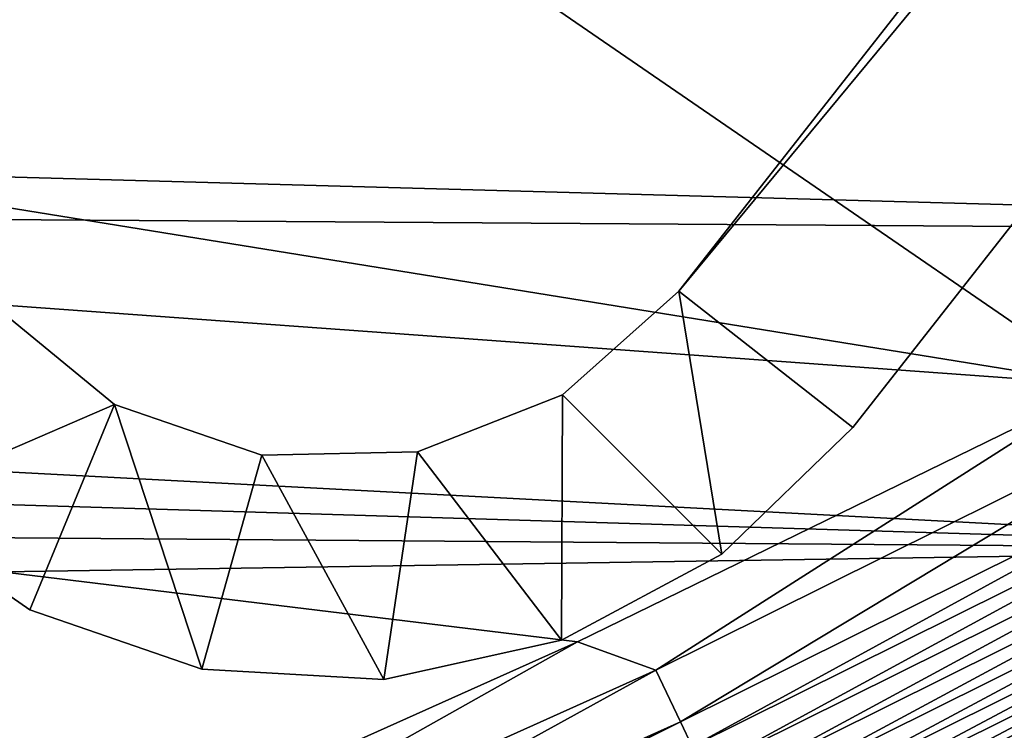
# Model space of a CAD drawing. Header units: metres. Extents: x 0 to 1651, y -1070 to 0.
# Tile 67 of 109: x 878 to 967, y -740 to -676. Entities that reach past the tile are written whole.
import ezdxf

# ---------------------------------------------------------------- set-up
doc = ezdxf.new("R2010")
doc.units = ezdxf.units.M

msp = doc.modelspace()

# ---------------------------------------------------------------- linework, layer by layer
at = {"layer": 'None'}
for points in [[(448.937836, -346.290924, -403), (357.478821, -608.434082, -403), (976.156128, -708.609314, -403)], [(976.156128, -708.609314, -403), (1028.034058, -681.003662, -403), (448.937836, -346.290924, -403)], [(1028.034058, -681.003662, -403), (1103.315796, -636.548584, -403), (448.937836, -346.290924, -403)], [(357.478821, -608.434082, -403), (386.190338, -665.793701, -403), (976.156128, -708.609314, -403)], [(1103.928101, -669.917908, -406), (371.644379, -675.803894, -406), (356.292084, -646.405518, -406)], [(976.156128, -708.609314, -403), (386.190338, -665.793701, -403), (928.621887, -731.870789, -403)], [(386.190338, -665.793701, -403), (874.955444, -755.91217, -403), (928.621887, -731.870789, -403)], [(1103.928101, -669.917908, -406), (1061.736694, -694.926086, -406), (371.644379, -675.803894, -406)], [(1061.736694, -694.926086, -406), (379.653595, -690.296692, -406), (371.644379, -675.803894, -406)], [(1061.736694, -694.926086, -406), (1009.816956, -723.474548, -406), (379.653595, -690.296692, -406)], [(1009.816956, -723.474548, -406), (387.854187, -704.601257, -406), (379.653595, -690.296692, -406)], [(1009.816956, -723.474548, -406), (396.246918, -718.725159, -406), (387.854187, -704.601257, -406)], [(992.553284, -706.152771, -402.52005), (935.69751, -734.425232, -402.52005), (937.913147, -739.104248, -401.100159)], [(992.553284, -706.152771, -402.52005), (976.156128, -708.609314, -403), (935.69751, -734.425232, -402.52005)], [(994.947083, -710.743164, -401.100159), (992.553284, -706.152771, -402.52005), (937.913147, -739.104248, -401.100159)], [(935.69751, -734.425232, -402.52005), (976.156128, -708.609314, -403), (928.621887, -731.870789, -403)], [(994.947083, -710.743164, -401.100159), (937.913147, -739.104248, -401.100159), (938.970276, -741.33667, -400.048401)], [(996.089233, -712.933289, -400.048401), (994.947083, -710.743164, -401.100159), (938.970276, -741.33667, -400.048401)], [(996.089233, -712.933289, -400.048401), (938.970276, -741.33667, -400.048401), (939.982117, -743.473511, -398.780426)], [(997.182495, -715.029663, -398.780426), (996.089233, -712.933289, -400.048401), (939.982117, -743.473511, -398.780426)], [(997.182495, -715.029663, -398.780426), (939.982117, -743.473511, -398.780426), (940.941223, -745.498901, -397.307617)], [(998.218689, -717.016724, -397.307617), (997.182495, -715.029663, -398.780426), (940.941223, -745.498901, -397.307617)], [(998.218689, -717.016724, -397.307617), (940.941223, -745.498901, -397.307617), (941.840027, -747.397034, -395.641296)], [(999.189819, -718.878906, -395.641296), (998.218689, -717.016724, -397.307617), (941.840027, -747.397034, -395.641296)], [(404.908142, -732.795654, -406), (396.246918, -718.725159, -406), (1009.816956, -723.474548, -406)], [(999.189819, -718.878906, -395.641296), (941.840027, -747.397034, -395.641296), (942.671326, -749.152527, -393.793457)], [(1000.087952, -720.601196, -393.793457), (999.189819, -718.878906, -395.641296), (942.671326, -749.152527, -393.793457)], [(1000.087952, -720.601196, -393.793457), (942.671326, -749.152527, -393.793457), (943.429016, -750.752563, -391.779236)], [(1000.906555, -722.170898, -391.779236), (1000.087952, -720.601196, -393.793457), (943.429016, -750.752563, -391.779236)], [(1000.906555, -722.170898, -391.779236), (943.429016, -750.752563, -391.779236), (944.107178, -752.184814, -389.61441)], [(1001.639282, -723.575989, -389.61441), (1000.906555, -722.170898, -391.779236), (944.107178, -752.184814, -389.61441)], [(966.380066, -745.566528, -406), (404.908142, -732.795654, -406), (1009.816956, -723.474548, -406)], [(1001.639282, -723.575989, -389.61441), (944.107178, -752.184814, -389.61441), (944.700073, -753.436829, -387.314758)], [(1002.279846, -724.804321, -387.314758), (1001.639282, -723.575989, -389.61441), (944.700073, -753.436829, -387.314758)], [(967.999084, -798.309875, -63), (966.380066, -745.566528, -406), (1009.816956, -723.474548, -406)], [(1002.279846, -724.804321, -387.314758), (944.700073, -753.436829, -387.314758), (945.202271, -754.497314, -384.897552)], [(1002.822449, -725.844727, -384.897552), (1002.279846, -724.804321, -387.314758), (945.202271, -754.497314, -384.897552)], [(1002.822449, -725.844727, -384.897552), (945.202271, -754.497314, -384.897552), (945.610168, -755.358765, -382.385681)], [(1003.263184, -726.68988, -382.385681), (1002.822449, -725.844727, -384.897552), (945.610168, -755.358765, -382.385681)], [(945.610168, -755.358765, -382.385681), (946.123901, -756.462891, -377.175201), (1003.263184, -726.68988, -382.385681)], [(946.123901, -756.462891, -377.175201), (1003.825867, -727.768921, -377.175201), (1003.263184, -726.68988, -382.385681)], [(1003.825867, -727.768921, -377.175201), (946.123901, -756.462891, -377.175201), (1052.393677, -752.385559, -60)], [(928.621887, -731.870789, -403), (874.955444, -755.91217, -403), (877.794312, -760.493469, -402.52005)], [(877.794312, -760.493469, -402.52005), (935.69751, -734.425232, -402.52005), (928.621887, -731.870789, -403)], [(966.380066, -745.566528, -406), (917.642761, -768.503906, -406), (404.908142, -732.795654, -406)], [(917.642761, -768.503906, -406), (413.763672, -746.690247, -406), (404.908142, -732.795654, -406)], [(879.828491, -765.254211, -401.100159), (935.69751, -734.425232, -402.52005), (877.794312, -760.493469, -402.52005)], [(937.913147, -739.104248, -401.100159), (935.69751, -734.425232, -402.52005), (879.828491, -765.254211, -401.100159)], [(937.913147, -739.104248, -401.100159), (879.828491, -765.254211, -401.100159), (880.799011, -767.525574, -400.048401)], [(938.970276, -741.33667, -400.048401), (937.913147, -739.104248, -401.100159), (880.799011, -767.525574, -400.048401)]]:
    msp.add_3dface(points, dxfattribs=at)
at = {"layer": 'None01'}
for points in [[(937.769287, -700.150574, -410), (1420.450195, -116.977798, -410), (1404.711548, -104.637085, -410)], [(1404.711548, -104.637085, -410), (1404.711548, -104.637085, -430), (937.769287, -700.150574, -410)], [(1404.711548, -104.637085, -430), (937.769287, -700.150574, -430), (937.769287, -700.150574, -410)], [(937.769287, -700.150574, -430), (1404.711548, -104.637085, -430), (1420.450195, -116.977798, -430)], [(953.507996, -712.491272, -410), (1420.450195, -116.977798, -410), (937.769287, -700.150574, -410)], [(953.507996, -712.491272, -430), (937.769287, -700.150574, -430), (1420.450195, -116.977798, -430)], [(953.507996, -712.491272, -410), (953.507996, -712.491272, -430), (1420.450195, -116.977798, -410)], [(953.507996, -712.491272, -430), (1420.450195, -116.977798, -430), (1420.450195, -116.977798, -410)], [(941.671875, -723.927979, -410), (937.769287, -700.150574, -410), (927.268311, -709.527771, -410)], [(937.769287, -700.150574, -430), (927.268311, -709.527771, -430), (937.769287, -700.150574, -410)], [(927.268311, -709.527771, -430), (927.268311, -709.527771, -410), (937.769287, -700.150574, -410)], [(941.671875, -723.927979, -430), (927.268311, -709.527771, -430), (937.769287, -700.150574, -430)], [(941.671875, -723.927979, -410), (953.507996, -712.491272, -410), (937.769287, -700.150574, -410)], [(953.507996, -712.491272, -430), (941.671875, -723.927979, -430), (937.769287, -700.150574, -430)], [(886.786255, -710.390869, -410), (875.895081, -701.469788, -410), (865.602356, -719.564026, -410)], [(886.786255, -710.390869, -430), (865.602356, -719.564026, -430), (875.895081, -701.469788, -430)], [(886.786255, -710.390869, -430), (875.895081, -701.469788, -430), (886.786255, -710.390869, -410)], [(875.895081, -701.469788, -430), (875.895081, -701.469788, -410), (886.786255, -710.390869, -410)], [(927.173523, -731.718201, -410), (927.268311, -709.527771, -410), (914.168884, -714.685913, -410)], [(927.268311, -709.527771, -430), (914.168884, -714.685913, -430), (927.268311, -709.527771, -410)], [(914.168884, -714.685913, -430), (914.168884, -714.685913, -410), (927.268311, -709.527771, -410)], [(927.173523, -731.718201, -430), (914.168884, -714.685913, -430), (927.268311, -709.527771, -430)], [(927.173523, -731.718201, -410), (941.671875, -723.927979, -410), (927.268311, -709.527771, -410)], [(941.671875, -723.927979, -430), (927.173523, -731.718201, -430), (927.268311, -709.527771, -430)], [(879.114685, -728.961182, -410), (886.786255, -710.390869, -410), (865.602356, -719.564026, -410)], [(879.114685, -728.961182, -430), (865.602356, -719.564026, -430), (886.786255, -710.390869, -430)], [(879.114685, -728.961182, -410), (894.672058, -734.333191, -410), (886.786255, -710.390869, -410)], [(894.672058, -734.333191, -430), (879.114685, -728.961182, -430), (886.786255, -710.390869, -430)], [(894.672058, -734.333191, -410), (900.093628, -714.985962, -410), (886.786255, -710.390869, -410)], [(900.093628, -714.985962, -430), (886.786255, -710.390869, -430), (900.093628, -714.985962, -410)], [(886.786255, -710.390869, -430), (886.786255, -710.390869, -410), (900.093628, -714.985962, -410)], [(894.672058, -734.333191, -430), (886.786255, -710.390869, -430), (900.093628, -714.985962, -430)], [(941.671875, -723.927979, -430), (953.507996, -712.491272, -430), (941.671875, -723.927979, -410)], [(953.507996, -712.491272, -430), (953.507996, -712.491272, -410), (941.671875, -723.927979, -410)], [(894.672058, -734.333191, -410), (911.103821, -735.275879, -410), (900.093628, -714.985962, -410)], [(911.103821, -735.275879, -430), (894.672058, -734.333191, -430), (900.093628, -714.985962, -430)], [(911.103821, -735.275879, -410), (914.168884, -714.685913, -410), (900.093628, -714.985962, -410)], [(914.168884, -714.685913, -430), (900.093628, -714.985962, -430), (914.168884, -714.685913, -410)], [(900.093628, -714.985962, -430), (900.093628, -714.985962, -410), (914.168884, -714.685913, -410)], [(911.103821, -735.275879, -430), (900.093628, -714.985962, -430), (914.168884, -714.685913, -430)], [(911.103821, -735.275879, -410), (927.173523, -731.718201, -410), (914.168884, -714.685913, -410)], [(927.173523, -731.718201, -430), (911.103821, -735.275879, -430), (914.168884, -714.685913, -430)], [(865.602356, -719.564026, -430), (879.114685, -728.961182, -430), (865.602356, -719.564026, -410)], [(879.114685, -728.961182, -430), (879.114685, -728.961182, -410), (865.602356, -719.564026, -410)], [(927.173523, -731.718201, -430), (941.671875, -723.927979, -430), (927.173523, -731.718201, -410)], [(941.671875, -723.927979, -430), (941.671875, -723.927979, -410), (927.173523, -731.718201, -410)], [(879.114685, -728.961182, -430), (894.672058, -734.333191, -430), (879.114685, -728.961182, -410)], [(894.672058, -734.333191, -430), (894.672058, -734.333191, -410), (879.114685, -728.961182, -410)], [(911.103821, -735.275879, -430), (927.173523, -731.718201, -430), (911.103821, -735.275879, -410)], [(927.173523, -731.718201, -430), (927.173523, -731.718201, -410), (911.103821, -735.275879, -410)], [(894.672058, -734.333191, -430), (911.103821, -735.275879, -430), (894.672058, -734.333191, -410)], [(911.103821, -735.275879, -430), (911.103821, -735.275879, -410), (894.672058, -734.333191, -410)]]:
    msp.add_3dface(points, dxfattribs=at)

doc.saveas('drawing.dxf')
